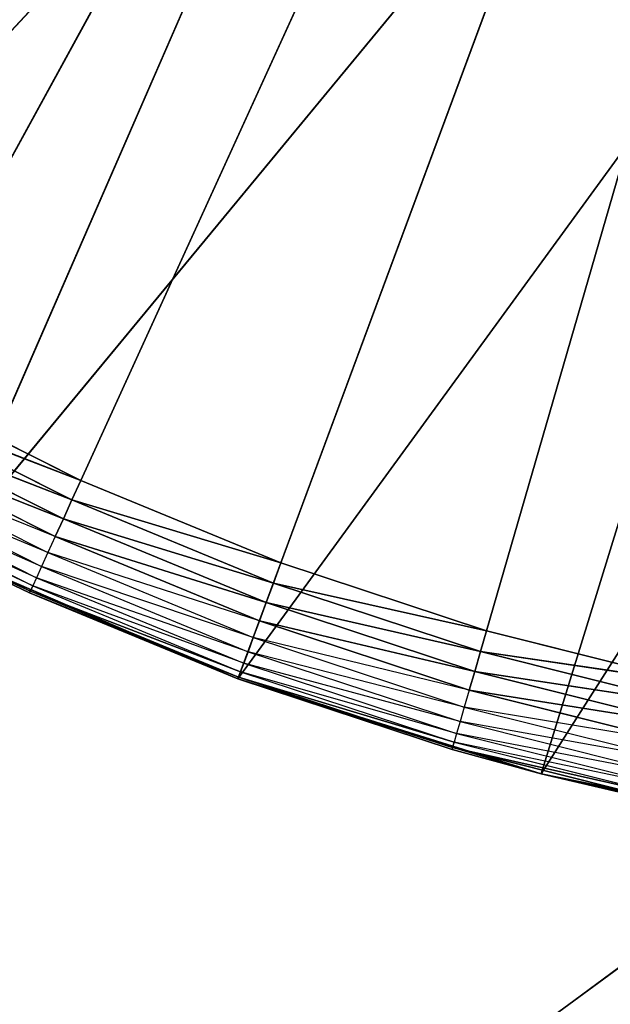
# Model space of a CAD drawing. Extents: x 0 to 6, y 0.1 to 15.2.
# Tile 126 of 256: x 4.8208 to 4.9165, y 0.554 to 0.7135. Entities that reach past the tile are written whole.
import ezdxf

# ---------------------------------------------------------------- set-up
doc = ezdxf.new("R2010")
doc.units = 0
doc.header["$LTSCALE"] = 2.54
doc.layers.get('0').update_dxf_attribs({"color": 13, "linetype": 'CONTINUOUS'})

# ---------------------------------------------------------------- blocks, each defined once
blk = doc.blocks.new('UCHWYT_NA__CI_GACZK__GIUMI')
at = {"color": 0}
for p, q in [((4.53, 0.2755, 4.016), (6.03, 1.3755, 4.016)), ((4.53, 0.2755, 4.016), (6.03, 1.3755, 4.016)), ((4.79936, 0.65454, 1.316), (5.03, 1.0755, 1.316)), ((4.79936, 0.65454, 1.316), (5.03, 1.0755, 1.316)), ((4.83071, 0.63883, 1.316), (5.03, 1.0755, 1.316)), ((4.83071, 0.63883, 1.316), (5.03, 1.0755, 1.316)), ((5.03, 1.0755, 1.316), (4.86311, 0.62545, 1.316)), ((5.03, 1.0755, 1.316), (4.86311, 0.62545, 1.316)), ((4.89641, 0.61446, 1.316), (5.03, 1.0755, 1.316)), ((4.89641, 0.61446, 1.316), (5.03, 1.0755, 1.316)), ((4.76394, 0.65217, 1.516), (4.86891, 0.76478, 1.516)), ((4.76394, 0.65217, 1.516), (4.86891, 0.76478, 1.516)), ((4.80888, 0.62705, 1.516), (4.86891, 0.76478, 1.516)), ((4.80888, 0.62705, 1.516), (4.86891, 0.76478, 1.516)), ((4.80888, 0.62705, 1.516), (4.90831, 0.74734, 1.516)), ((4.80888, 0.62705, 1.516), (4.90831, 0.74734, 1.516)), ((4.85616, 0.60669, 1.516), (4.90831, 0.74734, 1.516)), ((4.85616, 0.60669, 1.516), (4.90831, 0.74734, 1.516)), ((4.85616, 0.60669, 1.516), (4.94956, 0.73487, 1.516)), ((4.85616, 0.60669, 1.516), (4.94956, 0.73487, 1.516)), ((4.90528, 0.5913, 1.516), (4.94956, 0.73487, 1.516)), ((4.90528, 0.5913, 1.516), (4.94956, 0.73487, 1.516)), ((4.90528, 0.5913, 1.516), (4.99203, 0.72757, 1.516)), ((4.90528, 0.5913, 1.516), (4.99203, 0.72757, 1.516)), ((4.83071, 0.63883, 1.316), (4.79936, 0.65454, 1.316)), ((4.83071, 0.63883, 1.316), (4.79936, 0.65454, 1.316)), ((4.79769, 0.6515, 1.3163), (4.82926, 0.63567, 1.3163)), ((4.83071, 0.63883, 1.316), (4.79769, 0.6515, 1.3163)), ((4.83071, 0.63883, 1.316), (4.79769, 0.6515, 1.3163)), ((4.79769, 0.6515, 1.3163), (4.82926, 0.63567, 1.3163)), ((4.79608, 0.64854, 1.31721), (4.82787, 0.63261, 1.31721)), ((4.82926, 0.63567, 1.3163), (4.79608, 0.64854, 1.31721)), ((4.82926, 0.63567, 1.3163), (4.79608, 0.64854, 1.31721)), ((4.79608, 0.64854, 1.31721), (4.82787, 0.63261, 1.31721)), ((4.82787, 0.63261, 1.31721), (4.79456, 0.64577, 1.31868)), ((4.82787, 0.63261, 1.31721), (4.79456, 0.64577, 1.31868)), ((4.79456, 0.64577, 1.31868), (4.82655, 0.62973, 1.31868)), ((4.79319, 0.64327, 1.32068), (4.82537, 0.62713, 1.32068)), ((4.82655, 0.62973, 1.31868), (4.79319, 0.64327, 1.32068)), ((4.792, 0.6411, 1.32314), (4.82434, 0.62489, 1.32314)), ((4.82537, 0.62713, 1.32068), (4.792, 0.6411, 1.32314)), ((4.79033, 0.63806, 1.32916), (4.8229, 0.62173, 1.32916)), ((4.82351, 0.62307, 1.326), (4.79033, 0.63806, 1.32916)), ((4.79104, 0.63935, 1.326), (4.82351, 0.62307, 1.326)), ((4.82434, 0.62489, 1.32314), (4.79104, 0.63935, 1.326)), ((4.83071, 0.63883, 1.316), (4.82926, 0.63567, 1.3163)), ((4.83071, 0.63883, 1.316), (4.82926, 0.63567, 1.3163)), ((4.86311, 0.62545, 1.316), (4.83071, 0.63883, 1.316)), ((4.86311, 0.62545, 1.316), (4.83071, 0.63883, 1.316)), ((4.8229, 0.62173, 1.32916), (4.7899, 0.63727, 1.33253)), ((4.7899, 0.63727, 1.33253), (4.82253, 0.62091, 1.33253)), ((4.82926, 0.63567, 1.3163), (4.82787, 0.63261, 1.31721)), ((4.82926, 0.63567, 1.3163), (4.82787, 0.63261, 1.31721)), ((4.82926, 0.63567, 1.3163), (4.86191, 0.62219, 1.3163)), ((4.86311, 0.62545, 1.316), (4.82926, 0.63567, 1.3163)), ((4.86311, 0.62545, 1.316), (4.82926, 0.63567, 1.3163)), ((4.82926, 0.63567, 1.3163), (4.86191, 0.62219, 1.3163)), ((4.82787, 0.63261, 1.31721), (4.82655, 0.62973, 1.31868)), ((4.82787, 0.63261, 1.31721), (4.82655, 0.62973, 1.31868)), ((4.82787, 0.63261, 1.31721), (4.86073, 0.61903, 1.31721)), ((4.86191, 0.62219, 1.3163), (4.82787, 0.63261, 1.31721)), ((4.86191, 0.62219, 1.3163), (4.82787, 0.63261, 1.31721)), ((4.82787, 0.63261, 1.31721), (4.86073, 0.61903, 1.31721)), ((4.82655, 0.62973, 1.31868), (4.82537, 0.62713, 1.32068)), ((4.86073, 0.61903, 1.31721), (4.82655, 0.62973, 1.31868)), ((4.86073, 0.61903, 1.31721), (4.82655, 0.62973, 1.31868)), ((4.82655, 0.62973, 1.31868), (4.85964, 0.61607, 1.31868)), ((4.80888, 0.62705, 1.336), (4.8224, 0.62063, 1.336)), ((4.8224, 0.62063, 1.336), (4.80888, 0.62705, 1.516)), ((4.8224, 0.62063, 1.336), (4.80888, 0.62705, 1.516)), ((4.85616, 0.60669, 1.516), (4.80888, 0.62705, 1.516)), ((4.85616, 0.60669, 1.516), (4.80888, 0.62705, 1.516)), ((4.80888, 0.62705, 1.336), (4.82253, 0.62091, 1.33253)), ((4.82537, 0.62713, 1.32068), (4.82434, 0.62489, 1.32314)), ((4.82537, 0.62713, 1.32068), (4.85864, 0.61339, 1.32068)), ((4.85964, 0.61607, 1.31868), (4.82537, 0.62713, 1.32068)), ((4.86311, 0.62545, 1.316), (4.86191, 0.62219, 1.3163)), ((4.86311, 0.62545, 1.316), (4.86191, 0.62219, 1.3163)), ((4.89641, 0.61446, 1.316), (4.86311, 0.62545, 1.316)), ((4.89641, 0.61446, 1.316), (4.86311, 0.62545, 1.316)), ((4.82434, 0.62489, 1.32314), (4.82351, 0.62307, 1.326)), ((4.82434, 0.62489, 1.32314), (4.85779, 0.61108, 1.32314)), ((4.85864, 0.61339, 1.32068), (4.82434, 0.62489, 1.32314)), ((4.82351, 0.62307, 1.326), (4.8229, 0.62173, 1.32916)), ((4.82351, 0.62307, 1.326), (4.85709, 0.60921, 1.326)), ((4.85779, 0.61108, 1.32314), (4.82351, 0.62307, 1.326)), ((4.86191, 0.62219, 1.3163), (4.86073, 0.61903, 1.31721)), ((4.86191, 0.62219, 1.3163), (4.86073, 0.61903, 1.31721)), ((4.86191, 0.62219, 1.3163), (4.89544, 0.61113, 1.3163)), ((4.89641, 0.61446, 1.316), (4.86191, 0.62219, 1.3163)), ((4.89641, 0.61446, 1.316), (4.86191, 0.62219, 1.3163)), ((4.86191, 0.62219, 1.3163), (4.89544, 0.61113, 1.3163)), ((4.8224, 0.62063, 1.336), (4.82253, 0.62091, 1.33253)), ((4.8224, 0.62063, 1.336), (4.85616, 0.60669, 1.516)), ((4.8224, 0.62063, 1.336), (4.85616, 0.60669, 1.516)), ((4.8224, 0.62063, 1.336), (4.85616, 0.60669, 1.336)), ((4.8224, 0.62063, 1.336), (4.85616, 0.60669, 1.336)), ((4.8224, 0.62063, 1.336), (4.85626, 0.60698, 1.33253)), ((4.8224, 0.62063, 1.336), (4.85626, 0.60698, 1.33253)), ((4.8229, 0.62173, 1.32916), (4.82253, 0.62091, 1.33253)), ((4.82253, 0.62091, 1.33253), (4.85626, 0.60698, 1.33253)), ((4.85658, 0.60782, 1.32916), (4.82253, 0.62091, 1.33253)), ((4.85658, 0.60782, 1.32916), (4.82253, 0.62091, 1.33253)), ((4.82253, 0.62091, 1.33253), (4.85626, 0.60698, 1.33253)), ((4.85709, 0.60921, 1.326), (4.8229, 0.62173, 1.32916)), ((4.8229, 0.62173, 1.32916), (4.85658, 0.60782, 1.32916)), ((4.86073, 0.61903, 1.31721), (4.85964, 0.61607, 1.31868)), ((4.86073, 0.61903, 1.31721), (4.85964, 0.61607, 1.31868)), ((4.86073, 0.61903, 1.31721), (4.89451, 0.60789, 1.31721)), ((4.89544, 0.61113, 1.3163), (4.86073, 0.61903, 1.31721)), ((4.89544, 0.61113, 1.3163), (4.86073, 0.61903, 1.31721)), ((4.86073, 0.61903, 1.31721), (4.89451, 0.60789, 1.31721)), ((4.85964, 0.61607, 1.31868), (4.85864, 0.61339, 1.32068)), ((4.89451, 0.60789, 1.31721), (4.85964, 0.61607, 1.31868)), ((4.89451, 0.60789, 1.31721), (4.85964, 0.61607, 1.31868)), ((4.85964, 0.61607, 1.31868), (4.89363, 0.60486, 1.31868)), ((4.89641, 0.61446, 1.316), (4.89544, 0.61113, 1.3163)), ((4.89641, 0.61446, 1.316), (4.89544, 0.61113, 1.3163)), ((4.93042, 0.60594, 1.316), (4.89641, 0.61446, 1.316)), ((4.93042, 0.60594, 1.316), (4.89641, 0.61446, 1.316)), ((4.85864, 0.61339, 1.32068), (4.85779, 0.61108, 1.32314)), ((4.85864, 0.61339, 1.32068), (4.89283, 0.60212, 1.32068)), ((4.89363, 0.60486, 1.31868), (4.85864, 0.61339, 1.32068)), ((4.85779, 0.61108, 1.32314), (4.85709, 0.60921, 1.326)), ((4.85779, 0.61108, 1.32314), (4.89215, 0.59975, 1.32314)), ((4.89283, 0.60212, 1.32068), (4.85779, 0.61108, 1.32314)), ((4.89544, 0.61113, 1.3163), (4.89451, 0.60789, 1.31721)), ((4.89544, 0.61113, 1.3163), (4.89451, 0.60789, 1.31721)), ((4.89544, 0.61113, 1.3163), (4.9297, 0.60255, 1.3163)), ((4.93042, 0.60594, 1.316), (4.89544, 0.61113, 1.3163)), ((4.93042, 0.60594, 1.316), (4.89544, 0.61113, 1.3163)), ((4.89544, 0.61113, 1.3163), (4.9297, 0.60255, 1.3163)), ((4.85658, 0.60782, 1.32916), (4.85626, 0.60698, 1.33253)), ((4.85658, 0.60782, 1.32916), (4.85626, 0.60698, 1.33253)), ((4.85709, 0.60921, 1.326), (4.85658, 0.60782, 1.32916)), ((4.89159, 0.59783, 1.326), (4.85658, 0.60782, 1.32916)), ((4.85658, 0.60782, 1.32916), (4.89118, 0.59641, 1.32916)), ((4.85709, 0.60921, 1.326), (4.89159, 0.59783, 1.326)), ((4.89215, 0.59975, 1.32314), (4.85709, 0.60921, 1.326)), ((4.89451, 0.60789, 1.31721), (4.89363, 0.60486, 1.31868)), ((4.89451, 0.60789, 1.31721), (4.89363, 0.60486, 1.31868)), ((4.89451, 0.60789, 1.31721), (4.929, 0.59925, 1.31721)), ((4.9297, 0.60255, 1.3163), (4.89451, 0.60789, 1.31721)), ((4.9297, 0.60255, 1.3163), (4.89451, 0.60789, 1.31721)), ((4.89451, 0.60789, 1.31721), (4.929, 0.59925, 1.31721)), ((4.85616, 0.60669, 1.336), (4.85626, 0.60698, 1.33253)), ((4.85616, 0.60669, 1.336), (4.85626, 0.60698, 1.33253)), ((4.90528, 0.5913, 1.516), (4.85616, 0.60669, 1.516)), ((4.85616, 0.60669, 1.516), (4.89084, 0.59525, 1.336)), ((4.85616, 0.60669, 1.336), (4.85616, 0.60669, 1.516)), ((4.85616, 0.60669, 1.336), (4.85616, 0.60669, 1.516)), ((4.85616, 0.60669, 1.336), (4.89084, 0.59525, 1.336)), ((4.85616, 0.60669, 1.516), (4.89084, 0.59525, 1.336)), ((4.90528, 0.5913, 1.516), (4.85616, 0.60669, 1.516)), ((4.85616, 0.60669, 1.336), (4.89084, 0.59525, 1.336)), ((4.85616, 0.60669, 1.336), (4.89093, 0.59555, 1.33253)), ((4.85616, 0.60669, 1.336), (4.89093, 0.59555, 1.33253)), ((4.85626, 0.60698, 1.33253), (4.89093, 0.59555, 1.33253)), ((4.89118, 0.59641, 1.32916), (4.85626, 0.60698, 1.33253)), ((4.89118, 0.59641, 1.32916), (4.85626, 0.60698, 1.33253)), ((4.85626, 0.60698, 1.33253), (4.89093, 0.59555, 1.33253)), ((4.89363, 0.60486, 1.31868), (4.89283, 0.60212, 1.32068)), ((4.929, 0.59925, 1.31721), (4.89363, 0.60486, 1.31868)), ((4.929, 0.59925, 1.31721), (4.89363, 0.60486, 1.31868)), ((4.89363, 0.60486, 1.31868), (4.92834, 0.59616, 1.31868)), ((4.89283, 0.60212, 1.32068), (4.89215, 0.59975, 1.32314)), ((4.89283, 0.60212, 1.32068), (4.92775, 0.59337, 1.32068)), ((4.92834, 0.59616, 1.31868), (4.89283, 0.60212, 1.32068)), ((4.89215, 0.59975, 1.32314), (4.89159, 0.59783, 1.326)), ((4.89215, 0.59975, 1.32314), (4.92724, 0.59096, 1.32314)), ((4.92775, 0.59337, 1.32068), (4.89215, 0.59975, 1.32314)), ((4.89159, 0.59783, 1.326), (4.89118, 0.59641, 1.32916)), ((4.89159, 0.59783, 1.326), (4.92683, 0.589, 1.326)), ((4.92724, 0.59096, 1.32314), (4.89159, 0.59783, 1.326)), ((4.89084, 0.59525, 1.336), (4.89093, 0.59555, 1.33253)), ((4.89084, 0.59525, 1.336), (4.90528, 0.5913, 1.516)), ((4.89084, 0.59525, 1.336), (4.90528, 0.5913, 1.516)), ((4.89084, 0.59525, 1.336), (4.90528, 0.5913, 1.336)), ((4.89118, 0.59641, 1.32916), (4.89093, 0.59555, 1.33253)), ((4.89118, 0.59641, 1.32916), (4.89093, 0.59555, 1.33253)), ((4.90528, 0.5913, 1.336), (4.89093, 0.59555, 1.33253)), ((4.89093, 0.59555, 1.33253), (4.92633, 0.58668, 1.33253)), ((4.92652, 0.58756, 1.32916), (4.89093, 0.59555, 1.33253)), ((4.92652, 0.58756, 1.32916), (4.89093, 0.59555, 1.33253)), ((4.89093, 0.59555, 1.33253), (4.92633, 0.58668, 1.33253)), ((4.92683, 0.589, 1.326), (4.89118, 0.59641, 1.32916)), ((4.89118, 0.59641, 1.32916), (4.92652, 0.58756, 1.32916)), ((4.95573, 0.58105, 1.516), (4.90528, 0.5913, 1.516)), ((4.90528, 0.5913, 1.516), (4.92627, 0.58638, 1.336)), ((4.90528, 0.5913, 1.516), (4.92627, 0.58638, 1.336)), ((4.90528, 0.5913, 1.516), (4.90528, 0.5913, 1.336)), ((4.90528, 0.5913, 1.336), (4.92627, 0.58638, 1.336)), ((4.90528, 0.5913, 1.516), (4.90528, 0.5913, 1.336)), ((4.95573, 0.58105, 1.516), (4.90528, 0.5913, 1.516)), ((4.92633, 0.58668, 1.33253), (4.90528, 0.5913, 1.336))]:
    blk.add_line(p, q, dxfattribs=at)
mesh = blk.add_polyface(dxfattribs=at)
corners = [(6.03, 0.2755, 4.116), (4.53, 1.3755, 4.116), (4.53, 0.2755, 4.116)]
mesh.append_faces([[corners[k] for k in face] for face in [(0, 1, 2)]], dxfattribs={"color": 0})
mesh = blk.add_polyface(dxfattribs=at)
corners = [(6.03, 1.3755, 4.116), (4.53, 1.3755, 4.116), (6.03, 0.2755, 4.116)]
mesh.append_faces([[corners[k] for k in face] for face in [(0, 1, 2)]], dxfattribs={"color": 0})
mesh = blk.add_polyface(dxfattribs=at)
corners = [(6.03, 0.2755, 4.016), (4.53, 0.2755, 4.016), (6.03, 1.3755, 4.016)]
mesh.append_faces([[corners[k] for k in face] for face in [(0, 1, 2)]], dxfattribs={"color": 0})
mesh = blk.add_polyface(dxfattribs=at)
corners = [(6.03, 1.3755, 4.016), (4.53, 0.2755, 4.016), (4.53, 1.3755, 4.016)]
mesh.append_faces([[corners[k] for k in face] for face in [(0, 1, 2)]], dxfattribs={"color": 0})
mesh = blk.add_polyface(dxfattribs=at)
corners = [(5.03, 1.0755, 1.316), (4.74053, 0.69261, 1.316), (4.71335, 0.71476, 1.316)]
mesh.append_faces([[corners[k] for k in face] for face in [(0, 1, 2)]], dxfattribs={"color": 0})
mesh = blk.add_polyface(dxfattribs=at)
corners = [(5.03, 1.0755, 1.316), (4.76925, 0.6725, 1.316), (4.74053, 0.69261, 1.316)]
mesh.append_faces([[corners[k] for k in face] for face in [(0, 1, 2)]], dxfattribs={"color": 0})
mesh = blk.add_polyface(dxfattribs=at)
corners = [(5.03, 1.0755, 1.316), (4.79936, 0.65454, 1.316), (4.76925, 0.6725, 1.316)]
mesh.append_faces([[corners[k] for k in face] for face in [(0, 1, 2)]], dxfattribs={"color": 0})
mesh = blk.add_polyface(dxfattribs=at)
corners = [(5.03, 1.0755, 1.316), (4.83071, 0.63883, 1.316), (4.79936, 0.65454, 1.316)]
mesh.append_faces([[corners[k] for k in face] for face in [(0, 1, 2)]], dxfattribs={"color": 0})
mesh = blk.add_polyface(dxfattribs=at)
corners = [(5.03, 1.0755, 1.316), (4.86311, 0.62545, 1.316), (4.83071, 0.63883, 1.316)]
mesh.append_faces([[corners[k] for k in face] for face in [(0, 1, 2)]], dxfattribs={"color": 0})
mesh = blk.add_polyface(dxfattribs=at)
corners = [(5.03, 1.0755, 1.316), (4.89641, 0.61446, 1.316), (4.86311, 0.62545, 1.316)]
mesh.append_faces([[corners[k] for k in face] for face in [(0, 1, 2)]], dxfattribs={"color": 0})
mesh = blk.add_polyface(dxfattribs=at)
corners = [(5.03, 1.0755, 1.316), (4.93042, 0.60594, 1.316), (4.89641, 0.61446, 1.316)]
mesh.append_faces([[corners[k] for k in face] for face in [(0, 1, 2)]], dxfattribs={"color": 0})
mesh = blk.add_polyface(dxfattribs=at)
corners = [(6.03, 0.2755, 1.616), (1.36483, 1.01646, 1.616), (1.3495, 0.95921, 1.616)]
mesh.append_faces([[corners[k] for k in face] for face in [(0, 1, 2)]], dxfattribs={"color": 0})
mesh = blk.add_polyface(dxfattribs=at)
corners = [(6.03, 0.2755, 1.616), (4.97096, 0.74067, 1.616), (1.36483, 1.01646, 1.616)]
mesh.append_faces([[corners[k] for k in face] for face in [(0, 1, 2)]], dxfattribs={"color": 0})
mesh = blk.add_polyface(dxfattribs=at)
corners = [(6.03, 0.2755, 1.616), (1.3495, 0.95921, 1.616), (1.32445, 0.9055, 1.616)]
mesh.append_faces([[corners[k] for k in face] for face in [(0, 1, 2)]], dxfattribs={"color": 0})
mesh = blk.add_polyface(dxfattribs=at)
corners = [(6.03, 0.2755, 1.616), (1.32445, 0.9055, 1.616), (1.29045, 0.85695, 1.616)]
mesh.append_faces([[corners[k] for k in face] for face in [(0, 1, 2)]], dxfattribs={"color": 0})
mesh = blk.add_polyface(dxfattribs=at)
corners = [(6.03, 0.2755, 1.616), (1.29045, 0.85695, 1.616), (1.24855, 0.81505, 1.616)]
mesh.append_faces([[corners[k] for k in face] for face in [(0, 1, 2)]], dxfattribs={"color": 0})
mesh = blk.add_polyface(dxfattribs=at)
corners = [(6.03, 0.2755, 1.616), (1.24855, 0.81505, 1.616), (1.2, 0.78105, 1.616)]
mesh.append_faces([[corners[k] for k in face] for face in [(0, 1, 2)]], dxfattribs={"color": 0})
mesh = blk.add_polyface(dxfattribs=at)
corners = [(4.83194, 0.78693, 1.516), (4.79798, 0.81345, 1.516), (4.72182, 0.68177, 1.516)]
mesh.append_faces([[corners[k] for k in face] for face in [(0, 1, 2)]], dxfattribs={"color": 0})
mesh = blk.add_polyface(dxfattribs=at)
corners = [(4.83194, 0.78693, 1.516), (4.72182, 0.68177, 1.516), (4.76394, 0.65217, 1.516)]
mesh.append_faces([[corners[k] for k in face] for face in [(0, 1, 2)]], dxfattribs={"color": 0})
mesh = blk.add_polyface(dxfattribs=at)
corners = [(4.86891, 0.76478, 1.516), (4.83194, 0.78693, 1.516), (4.76394, 0.65217, 1.516)]
mesh.append_faces([[corners[k] for k in face] for face in [(0, 1, 2)]], dxfattribs={"color": 0})
mesh = blk.add_polyface(dxfattribs=at)
corners = [(6.03, 0.2755, 1.616), (1.2, 0.78105, 1.616), (1.14629, 0.756, 1.616)]
mesh.append_faces([[corners[k] for k in face] for face in [(0, 1, 2)]], dxfattribs={"color": 0})
mesh = blk.add_polyface(dxfattribs=at)
corners = [(4.86891, 0.76478, 1.516), (4.76394, 0.65217, 1.516), (4.80888, 0.62705, 1.516)]
mesh.append_faces([[corners[k] for k in face] for face in [(0, 1, 2)]], dxfattribs={"color": 0})
mesh = blk.add_polyface(dxfattribs=at)
corners = [(4.90831, 0.74734, 1.516), (4.86891, 0.76478, 1.516), (4.80888, 0.62705, 1.516)]
mesh.append_faces([[corners[k] for k in face] for face in [(0, 1, 2)]], dxfattribs={"color": 0})
mesh = blk.add_polyface(dxfattribs=at)
corners = [(4.97096, 0.74067, 1.516), (0.03, 0.2755, 1.516), (4.91371, 0.756, 1.516)]
mesh.append_faces([[corners[k] for k in face] for face in [(0, 1, 2)]], dxfattribs={"color": 0})
mesh = blk.add_polyface(dxfattribs=at)
corners = [(4.91371, 0.756, 1.516), (0.03, 0.2755, 1.516), (1.08904, 0.74067, 1.516)]
mesh.append_faces([[corners[k] for k in face] for face in [(0, 1, 2)]], dxfattribs={"color": 0})
mesh = blk.add_polyface(dxfattribs=at)
corners = [(6.03, 0.2755, 1.616), (1.14629, 0.756, 1.616), (0.03, 0.2755, 1.616)]
mesh.append_faces([[corners[k] for k in face] for face in [(0, 1, 2)]], dxfattribs={"color": 0})
mesh = blk.add_polyface(dxfattribs=at)
corners = [(4.90831, 0.74734, 1.516), (4.80888, 0.62705, 1.516), (4.85616, 0.60669, 1.516)]
mesh.append_faces([[corners[k] for k in face] for face in [(0, 1, 2)]], dxfattribs={"color": 0})
mesh = blk.add_polyface(dxfattribs=at)
corners = [(4.94956, 0.73487, 1.516), (4.90831, 0.74734, 1.516), (4.85616, 0.60669, 1.516)]
mesh.append_faces([[corners[k] for k in face] for face in [(0, 1, 2)]], dxfattribs={"color": 0})
mesh = blk.add_polyface(dxfattribs=at)
corners = [(6.03, 0.2755, 1.516), (0.03, 0.2755, 1.516), (4.97096, 0.74067, 1.516)]
mesh.append_faces([[corners[k] for k in face] for face in [(0, 1, 2)]], dxfattribs={"color": 0})
mesh = blk.add_polyface(dxfattribs=at)
corners = [(4.94956, 0.73487, 1.516), (4.85616, 0.60669, 1.516), (4.90528, 0.5913, 1.516)]
mesh.append_faces([[corners[k] for k in face] for face in [(0, 1, 2)]], dxfattribs={"color": 0})
mesh = blk.add_polyface(dxfattribs=at)
corners = [(4.99203, 0.72757, 1.516), (4.94956, 0.73487, 1.516), (4.90528, 0.5913, 1.516)]
mesh.append_faces([[corners[k] for k in face] for face in [(0, 1, 2)]], dxfattribs={"color": 0})
mesh = blk.add_polyface(dxfattribs=at)
corners = [(4.99203, 0.72757, 1.516), (4.90528, 0.5913, 1.516), (4.95573, 0.58105, 1.516)]
mesh.append_faces([[corners[k] for k in face] for face in [(0, 1, 2)]], dxfattribs={"color": 0})
mesh = blk.add_polyface(dxfattribs=at)
corners = [(4.83071, 0.63883, 1.316), (4.79769, 0.6515, 1.3163), (4.79936, 0.65454, 1.316)]
mesh.append_faces([[corners[k] for k in face] for face in [(0, 1, 2)]], dxfattribs={"color": 0})
mesh = blk.add_polyface(dxfattribs=at)
corners = [(4.82926, 0.63567, 1.3163), (4.79608, 0.64854, 1.31721), (4.79769, 0.6515, 1.3163)]
mesh.append_faces([[corners[k] for k in face] for face in [(0, 1, 2)]], dxfattribs={"color": 0})
mesh = blk.add_polyface(dxfattribs=at)
corners = [(4.83071, 0.63883, 1.316), (4.82926, 0.63567, 1.3163), (4.79769, 0.6515, 1.3163)]
mesh.append_faces([[corners[k] for k in face] for face in [(0, 1, 2)]], dxfattribs={"color": 0})
mesh = blk.add_polyface(dxfattribs=at)
corners = [(4.82787, 0.63261, 1.31721), (4.79456, 0.64577, 1.31868), (4.79608, 0.64854, 1.31721)]
mesh.append_faces([[corners[k] for k in face] for face in [(0, 1, 2)]], dxfattribs={"color": 0})
mesh = blk.add_polyface(dxfattribs=at)
corners = [(4.82926, 0.63567, 1.3163), (4.82787, 0.63261, 1.31721), (4.79608, 0.64854, 1.31721)]
mesh.append_faces([[corners[k] for k in face] for face in [(0, 1, 2)]], dxfattribs={"color": 0})
mesh = blk.add_polyface(dxfattribs=at)
corners = [(4.82787, 0.63261, 1.31721), (4.82655, 0.62973, 1.31868), (4.79456, 0.64577, 1.31868)]
mesh.append_faces([[corners[k] for k in face] for face in [(0, 1, 2)]], dxfattribs={"color": 0})
mesh = blk.add_polyface(dxfattribs=at)
corners = [(4.86311, 0.62545, 1.316), (4.82926, 0.63567, 1.3163), (4.83071, 0.63883, 1.316)]
mesh.append_faces([[corners[k] for k in face] for face in [(0, 1, 2)]], dxfattribs={"color": 0})
mesh = blk.add_polyface(dxfattribs=at)
corners = [(4.80888, 0.62705, 1.336), (4.7899, 0.63727, 1.33253), (4.82253, 0.62091, 1.33253)]
mesh.append_faces([[corners[k] for k in face] for face in [(0, 1, 2)]], dxfattribs={"color": 0})
mesh = blk.add_polyface(dxfattribs=at)
corners = [(4.86191, 0.62219, 1.3163), (4.82787, 0.63261, 1.31721), (4.82926, 0.63567, 1.3163)]
mesh.append_faces([[corners[k] for k in face] for face in [(0, 1, 2)]], dxfattribs={"color": 0})
mesh = blk.add_polyface(dxfattribs=at)
corners = [(4.86311, 0.62545, 1.316), (4.86191, 0.62219, 1.3163), (4.82926, 0.63567, 1.3163)]
mesh.append_faces([[corners[k] for k in face] for face in [(0, 1, 2)]], dxfattribs={"color": 0})
mesh = blk.add_polyface(dxfattribs=at)
corners = [(4.86073, 0.61903, 1.31721), (4.82655, 0.62973, 1.31868), (4.82787, 0.63261, 1.31721)]
mesh.append_faces([[corners[k] for k in face] for face in [(0, 1, 2)]], dxfattribs={"color": 0})
mesh = blk.add_polyface(dxfattribs=at)
corners = [(4.86191, 0.62219, 1.3163), (4.86073, 0.61903, 1.31721), (4.82787, 0.63261, 1.31721)]
mesh.append_faces([[corners[k] for k in face] for face in [(0, 1, 2)]], dxfattribs={"color": 0})
mesh = blk.add_polyface(dxfattribs=at)
corners = [(4.86073, 0.61903, 1.31721), (4.85964, 0.61607, 1.31868), (4.82655, 0.62973, 1.31868)]
mesh.append_faces([[corners[k] for k in face] for face in [(0, 1, 2)]], dxfattribs={"color": 0})
mesh = blk.add_polyface(dxfattribs=at)
corners = [(4.80888, 0.62705, 1.516), (4.80888, 0.62705, 1.336), (4.8224, 0.62063, 1.336)]
mesh.append_faces([[corners[k] for k in face] for face in [(0, 1, 2)]], dxfattribs={"color": 0})
mesh = blk.add_polyface(dxfattribs=at)
corners = [(4.80888, 0.62705, 1.516), (4.8224, 0.62063, 1.336), (4.85616, 0.60669, 1.516)]
mesh.append_faces([[corners[k] for k in face] for face in [(0, 1, 2)]], dxfattribs={"color": 0})
mesh = blk.add_polyface(dxfattribs=at)
corners = [(4.89641, 0.61446, 1.316), (4.86191, 0.62219, 1.3163), (4.86311, 0.62545, 1.316)]
mesh.append_faces([[corners[k] for k in face] for face in [(0, 1, 2)]], dxfattribs={"color": 0})
mesh = blk.add_polyface(dxfattribs=at)
corners = [(4.89544, 0.61113, 1.3163), (4.86073, 0.61903, 1.31721), (4.86191, 0.62219, 1.3163)]
mesh.append_faces([[corners[k] for k in face] for face in [(0, 1, 2)]], dxfattribs={"color": 0})
mesh = blk.add_polyface(dxfattribs=at)
corners = [(4.89641, 0.61446, 1.316), (4.89544, 0.61113, 1.3163), (4.86191, 0.62219, 1.3163)]
mesh.append_faces([[corners[k] for k in face] for face in [(0, 1, 2)]], dxfattribs={"color": 0})
mesh = blk.add_polyface(dxfattribs=at)
corners = [(4.8224, 0.62063, 1.336), (4.82253, 0.62091, 1.33253), (4.85626, 0.60698, 1.33253)]
mesh.append_faces([[corners[k] for k in face] for face in [(0, 1, 2)]], dxfattribs={"color": 0})
mesh = blk.add_polyface(dxfattribs=at)
corners = [(4.85616, 0.60669, 1.516), (4.8224, 0.62063, 1.336), (4.85616, 0.60669, 1.336)]
mesh.append_faces([[corners[k] for k in face] for face in [(0, 1, 2)]], dxfattribs={"color": 0})
mesh = blk.add_polyface(dxfattribs=at)
corners = [(4.8224, 0.62063, 1.336), (4.85626, 0.60698, 1.33253), (4.85616, 0.60669, 1.336)]
mesh.append_faces([[corners[k] for k in face] for face in [(0, 1, 2)]], dxfattribs={"color": 0})
mesh = blk.add_polyface(dxfattribs=at)
corners = [(4.82253, 0.62091, 1.33253), (4.8229, 0.62173, 1.32916), (4.85658, 0.60782, 1.32916)]
mesh.append_faces([[corners[k] for k in face] for face in [(0, 1, 2)]], dxfattribs={"color": 0})
mesh = blk.add_polyface(dxfattribs=at)
corners = [(4.82253, 0.62091, 1.33253), (4.85658, 0.60782, 1.32916), (4.85626, 0.60698, 1.33253)]
mesh.append_faces([[corners[k] for k in face] for face in [(0, 1, 2)]], dxfattribs={"color": 0})
mesh = blk.add_polyface(dxfattribs=at)
corners = [(4.89451, 0.60789, 1.31721), (4.85964, 0.61607, 1.31868), (4.86073, 0.61903, 1.31721)]
mesh.append_faces([[corners[k] for k in face] for face in [(0, 1, 2)]], dxfattribs={"color": 0})
mesh = blk.add_polyface(dxfattribs=at)
corners = [(4.89544, 0.61113, 1.3163), (4.89451, 0.60789, 1.31721), (4.86073, 0.61903, 1.31721)]
mesh.append_faces([[corners[k] for k in face] for face in [(0, 1, 2)]], dxfattribs={"color": 0})
mesh = blk.add_polyface(dxfattribs=at)
corners = [(4.89451, 0.60789, 1.31721), (4.89363, 0.60486, 1.31868), (4.85964, 0.61607, 1.31868)]
mesh.append_faces([[corners[k] for k in face] for face in [(0, 1, 2)]], dxfattribs={"color": 0})
mesh = blk.add_polyface(dxfattribs=at)
corners = [(4.93042, 0.60594, 1.316), (4.89544, 0.61113, 1.3163), (4.89641, 0.61446, 1.316)]
mesh.append_faces([[corners[k] for k in face] for face in [(0, 1, 2)]], dxfattribs={"color": 0})
mesh = blk.add_polyface(dxfattribs=at)
corners = [(4.9297, 0.60255, 1.3163), (4.89451, 0.60789, 1.31721), (4.89544, 0.61113, 1.3163)]
mesh.append_faces([[corners[k] for k in face] for face in [(0, 1, 2)]], dxfattribs={"color": 0})
mesh = blk.add_polyface(dxfattribs=at)
corners = [(4.93042, 0.60594, 1.316), (4.9297, 0.60255, 1.3163), (4.89544, 0.61113, 1.3163)]
mesh.append_faces([[corners[k] for k in face] for face in [(0, 1, 2)]], dxfattribs={"color": 0})
mesh = blk.add_polyface(dxfattribs=at)
corners = [(4.85626, 0.60698, 1.33253), (4.85658, 0.60782, 1.32916), (4.89118, 0.59641, 1.32916)]
mesh.append_faces([[corners[k] for k in face] for face in [(0, 1, 2)]], dxfattribs={"color": 0})
mesh = blk.add_polyface(dxfattribs=at)
corners = [(4.929, 0.59925, 1.31721), (4.89363, 0.60486, 1.31868), (4.89451, 0.60789, 1.31721)]
mesh.append_faces([[corners[k] for k in face] for face in [(0, 1, 2)]], dxfattribs={"color": 0})
mesh = blk.add_polyface(dxfattribs=at)
corners = [(4.9297, 0.60255, 1.3163), (4.929, 0.59925, 1.31721), (4.89451, 0.60789, 1.31721)]
mesh.append_faces([[corners[k] for k in face] for face in [(0, 1, 2)]], dxfattribs={"color": 0})
mesh = blk.add_polyface(dxfattribs=at)
corners = [(4.85616, 0.60669, 1.336), (4.85626, 0.60698, 1.33253), (4.89093, 0.59555, 1.33253)]
mesh.append_faces([[corners[k] for k in face] for face in [(0, 1, 2)]], dxfattribs={"color": 0})
mesh = blk.add_polyface(dxfattribs=at)
corners = [(4.85616, 0.60669, 1.516), (4.89084, 0.59525, 1.336), (4.90528, 0.5913, 1.516)]
mesh.append_faces([[corners[k] for k in face] for face in [(0, 1, 2)]], dxfattribs={"color": 0})
mesh = blk.add_polyface(dxfattribs=at)
corners = [(4.85616, 0.60669, 1.516), (4.85616, 0.60669, 1.336), (4.89084, 0.59525, 1.336)]
mesh.append_faces([[corners[k] for k in face] for face in [(0, 1, 2)]], dxfattribs={"color": 0})
mesh = blk.add_polyface(dxfattribs=at)
corners = [(4.85616, 0.60669, 1.336), (4.89093, 0.59555, 1.33253), (4.89084, 0.59525, 1.336)]
mesh.append_faces([[corners[k] for k in face] for face in [(0, 1, 2)]], dxfattribs={"color": 0})
mesh = blk.add_polyface(dxfattribs=at)
corners = [(4.85626, 0.60698, 1.33253), (4.89118, 0.59641, 1.32916), (4.89093, 0.59555, 1.33253)]
mesh.append_faces([[corners[k] for k in face] for face in [(0, 1, 2)]], dxfattribs={"color": 0})
mesh = blk.add_polyface(dxfattribs=at)
corners = [(4.929, 0.59925, 1.31721), (4.92834, 0.59616, 1.31868), (4.89363, 0.60486, 1.31868)]
mesh.append_faces([[corners[k] for k in face] for face in [(0, 1, 2)]], dxfattribs={"color": 0})
mesh = blk.add_polyface(dxfattribs=at)
corners = [(4.90528, 0.5913, 1.516), (4.89084, 0.59525, 1.336), (4.90528, 0.5913, 1.336)]
mesh.append_faces([[corners[k] for k in face] for face in [(0, 1, 2)]], dxfattribs={"color": 0})
mesh = blk.add_polyface(dxfattribs=at)
corners = [(4.89093, 0.59555, 1.33253), (4.89118, 0.59641, 1.32916), (4.92652, 0.58756, 1.32916)]
mesh.append_faces([[corners[k] for k in face] for face in [(0, 1, 2)]], dxfattribs={"color": 0})
mesh = blk.add_polyface(dxfattribs=at)
corners = [(4.90528, 0.5913, 1.336), (4.89093, 0.59555, 1.33253), (4.92633, 0.58668, 1.33253)]
mesh.append_faces([[corners[k] for k in face] for face in [(0, 1, 2)]], dxfattribs={"color": 0})
mesh = blk.add_polyface(dxfattribs=at)
corners = [(4.89093, 0.59555, 1.33253), (4.92652, 0.58756, 1.32916), (4.92633, 0.58668, 1.33253)]
mesh.append_faces([[corners[k] for k in face] for face in [(0, 1, 2)]], dxfattribs={"color": 0})
mesh = blk.add_polyface(dxfattribs=at)
corners = [(4.90528, 0.5913, 1.516), (4.92627, 0.58638, 1.336), (4.95573, 0.58105, 1.516)]
mesh.append_faces([[corners[k] for k in face] for face in [(0, 1, 2)]], dxfattribs={"color": 0})
mesh = blk.add_polyface(dxfattribs=at)
corners = [(4.90528, 0.5913, 1.516), (4.90528, 0.5913, 1.336), (4.92627, 0.58638, 1.336)]
mesh.append_faces([[corners[k] for k in face] for face in [(0, 1, 2)]], dxfattribs={"color": 0})

msp = doc.modelspace()

# ---------------------------------------------------------------- block references
at = {"color": 0}
msp.add_blockref('UCHWYT_NA__CI_GACZK__GIUMI', (0, 0), dxfattribs=at)

doc.saveas('drawing.dxf')
